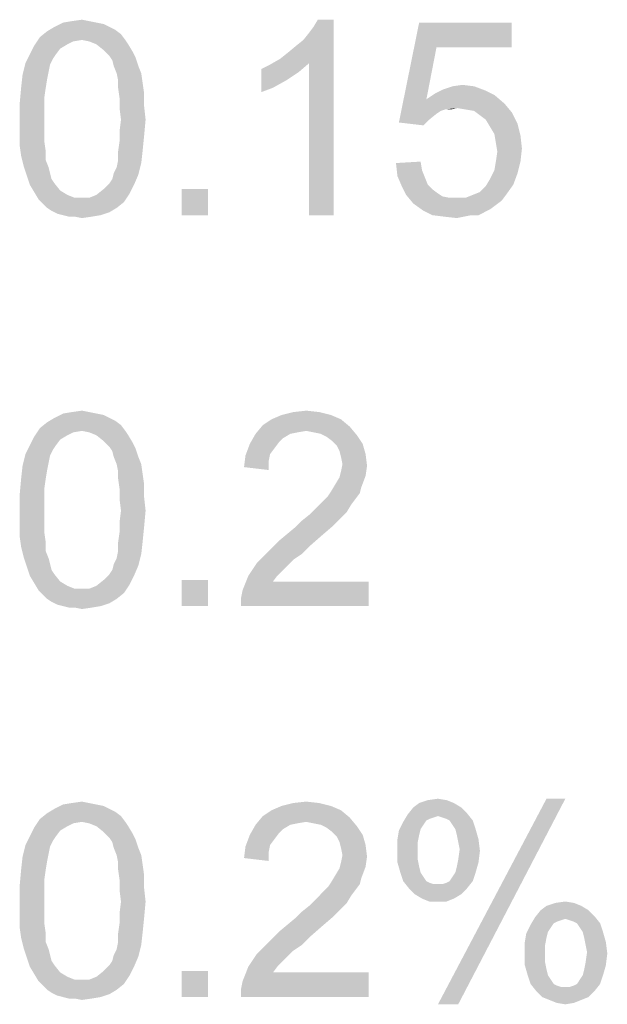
# Model space of a CAD drawing. Extents: x 0 to 1189, y 0 to 841.
# Tile 83 of 125: x 1078 to 1085, y 41 to 53. Entities that reach past the tile are written whole.
import ezdxf

# ---------------------------------------------------------------- set-up
doc = ezdxf.new("R2010")
doc.units = 0
doc.header["$LTSCALE"] = 65.395
doc.header["$MEASUREMENT"] = 0
doc.layers.get('0').update_dxf_attribs({"linetype": 'CONTINUOUS'})

msp = doc.modelspace()

# ---------------------------------------------------------------- linework, layer by layer
at = {"linetype": 'Continuous'}
for points in [[(1079.07468, 52.61593), (1079.15987, 52.59889), (1078.58061, 52.56481)], [(1079.07468, 52.61593), (1078.58061, 52.56481), (1078.68283, 52.61593)], [(1078.58061, 52.56481), (1079.15987, 52.59889), (1079.22802, 52.56481)], [(1078.9895, 52.63296), (1078.68283, 52.61593), (1078.78505, 52.63296)], [(1078.68283, 52.61593), (1078.9895, 52.63296), (1079.07468, 52.61593)], [(1078.78505, 52.63296), (1078.90431, 52.65), (1078.9895, 52.63296)], [(1081.23839, 52.19), (1081.32357, 52.25815), (1081.86876, 52.65)], [(1081.57913, 52.13889), (1081.23839, 52.19), (1081.86876, 52.65)], [(1081.32357, 52.25815), (1081.42579, 52.34333), (1081.86876, 52.65)], [(1081.42579, 52.34333), (1081.51098, 52.41148), (1081.86876, 52.65)], [(1081.51098, 52.41148), (1081.57913, 52.49667), (1081.86876, 52.65)], [(1081.57913, 52.49667), (1081.63024, 52.56481), (1081.86876, 52.65)], [(1081.57913, 50.35), (1081.57913, 52.13889), (1081.86876, 52.65)], [(1081.57913, 50.35), (1081.86876, 52.65), (1081.86876, 50.35)], [(1081.86876, 52.65), (1081.63024, 52.56481), (1081.68135, 52.65)], [(1083.07839, 52.3263), (1082.63542, 51.44037), (1082.87394, 52.61593)], [(1082.87394, 52.61593), (1083.96431, 52.61593), (1083.07839, 52.3263)], [(1083.07839, 52.3263), (1083.96431, 52.61593), (1083.96431, 52.3263)], [(1079.36431, 52.47963), (1078.41024, 52.44556), (1078.49542, 52.5137)], [(1079.22802, 52.56481), (1079.29616, 52.53074), (1078.49542, 52.5137)], [(1079.22802, 52.56481), (1078.49542, 52.5137), (1078.58061, 52.56481)], [(1078.49542, 52.5137), (1079.29616, 52.53074), (1079.36431, 52.47963)], [(1078.90431, 52.41148), (1078.34209, 52.34333), (1078.41024, 52.44556)], [(1078.90431, 52.41148), (1078.80209, 52.39444), (1078.34209, 52.34333)], [(1078.80209, 52.39444), (1078.73394, 52.36037), (1078.34209, 52.34333)], [(1078.90431, 52.41148), (1078.41024, 52.44556), (1079.36431, 52.47963)], [(1078.90431, 52.41148), (1079.36431, 52.47963), (1079.41542, 52.41148)], [(1079.41542, 52.41148), (1078.9895, 52.39444), (1078.90431, 52.41148)], [(1079.07468, 52.36037), (1078.9895, 52.39444), (1079.41542, 52.41148)], [(1079.07468, 52.36037), (1079.41542, 52.41148), (1079.4495, 52.36037)], [(1078.64876, 52.30926), (1078.29098, 52.24111), (1078.34209, 52.34333)], [(1078.29098, 52.24111), (1078.64876, 52.30926), (1078.59765, 52.24111)], [(1078.34209, 52.34333), (1078.73394, 52.36037), (1078.64876, 52.30926)], [(1079.4495, 52.36037), (1079.15987, 52.29222), (1079.07468, 52.36037)], [(1079.15987, 52.29222), (1079.4495, 52.36037), (1079.50061, 52.27519)], [(1079.50061, 52.27519), (1079.22802, 52.22407), (1079.15987, 52.29222)], [(1079.22802, 52.22407), (1079.50061, 52.27519), (1079.53468, 52.20704)], [(1083.07839, 52.3263), (1082.95913, 51.71296), (1082.63542, 51.44037)], [(1078.5295, 52.12185), (1078.20579, 52.00259), (1078.23987, 52.13889)], [(1078.59765, 52.24111), (1078.56357, 52.19), (1078.23987, 52.13889)], [(1078.59765, 52.24111), (1078.23987, 52.13889), (1078.29098, 52.24111)], [(1078.23987, 52.13889), (1078.56357, 52.19), (1078.5295, 52.12185)], [(1079.53468, 52.20704), (1079.26209, 52.17296), (1079.22802, 52.22407)], [(1079.27913, 52.10482), (1079.26209, 52.17296), (1079.53468, 52.20704)], [(1079.27913, 52.10482), (1079.53468, 52.20704), (1079.56876, 52.10482)], [(1081.0169, 52.07074), (1081.11913, 52.12185), (1081.57913, 52.13889)], [(1081.0169, 52.07074), (1081.57913, 52.13889), (1081.45987, 52.03667)], [(1081.57913, 52.13889), (1081.11913, 52.12185), (1081.23839, 52.19)], [(1078.5295, 52.12185), (1078.51246, 52.03667), (1078.20579, 52.00259)], [(1078.20579, 52.00259), (1078.51246, 52.03667), (1078.49542, 51.95148)], [(1079.56876, 52.10482), (1079.3132, 52.01963), (1079.27913, 52.10482)], [(1079.3132, 52.01963), (1079.56876, 52.10482), (1079.60283, 52.01963)], [(1079.60283, 52.01963), (1079.33024, 51.93444), (1079.3132, 52.01963)], [(1079.33024, 51.93444), (1079.60283, 52.01963), (1079.61987, 51.90037)], [(1081.45987, 52.03667), (1081.0169, 51.79815), (1081.0169, 52.07074)], [(1081.45987, 52.03667), (1081.30653, 51.93444), (1081.0169, 51.79815)], [(1078.49542, 51.95148), (1078.18876, 51.84926), (1078.20579, 52.00259)], [(1078.18876, 51.84926), (1078.49542, 51.95148), (1078.47839, 51.84926)], [(1079.61987, 51.90037), (1079.33024, 51.84926), (1079.33024, 51.93444)], [(1081.30653, 51.93444), (1081.1532, 51.84926), (1081.0169, 51.79815)], [(1078.47839, 51.84926), (1078.46135, 51.73), (1078.17172, 51.66185)], [(1078.47839, 51.84926), (1078.17172, 51.66185), (1078.18876, 51.84926)], [(1079.33024, 51.84926), (1079.61987, 51.90037), (1079.6369, 51.78111)], [(1079.6369, 51.78111), (1079.34727, 51.73), (1079.33024, 51.84926)], [(1083.65765, 51.81519), (1083.06135, 51.78111), (1083.16357, 51.83222)], [(1083.06135, 51.78111), (1083.65765, 51.81519), (1083.75987, 51.76407)], [(1083.52135, 51.8663), (1083.16357, 51.83222), (1083.26579, 51.8663)], [(1083.16357, 51.83222), (1083.52135, 51.8663), (1083.65765, 51.81519)], [(1083.26579, 51.8663), (1083.38505, 51.88333), (1083.52135, 51.8663)], [(1078.17172, 51.66185), (1078.46135, 51.73), (1078.46135, 51.61074)], [(1079.34727, 51.73), (1079.6369, 51.78111), (1079.6369, 51.62778)], [(1079.6369, 51.62778), (1079.34727, 51.61074), (1079.34727, 51.73)], [(1082.95913, 51.71296), (1083.18061, 51.5937), (1082.63542, 51.44037)], [(1083.75987, 51.76407), (1082.95913, 51.71296), (1083.06135, 51.78111)], [(1082.95913, 51.71296), (1083.75987, 51.76407), (1083.87913, 51.66185)], [(1082.95913, 51.71296), (1083.87913, 51.66185), (1083.3169, 51.61074)], [(1082.95913, 51.71296), (1083.3169, 51.61074), (1083.18061, 51.5937)], [(1078.46135, 51.61074), (1078.17172, 51.47444), (1078.17172, 51.66185)], [(1078.17172, 51.47444), (1078.46135, 51.61074), (1078.46135, 51.47444)], [(1079.36431, 51.47444), (1079.34727, 51.61074), (1079.6369, 51.62778)], [(1079.36431, 51.47444), (1079.6369, 51.62778), (1079.65394, 51.47444)], [(1083.18061, 51.5937), (1083.1295, 51.57667), (1082.63542, 51.44037)], [(1083.1295, 51.57667), (1083.07839, 51.54259), (1082.63542, 51.44037)], [(1083.18061, 51.5937), (1083.3169, 51.61074), (1083.24876, 51.5937)], [(1083.41913, 51.5937), (1083.3169, 51.61074), (1083.87913, 51.66185)], [(1083.52135, 51.57667), (1083.41913, 51.5937), (1083.87913, 51.66185)], [(1083.52135, 51.57667), (1083.87913, 51.66185), (1083.96431, 51.55963)], [(1083.96431, 51.55963), (1083.5895, 51.52556), (1083.52135, 51.57667)], [(1083.65765, 51.47444), (1083.5895, 51.52556), (1083.96431, 51.55963)], [(1083.65765, 51.47444), (1083.96431, 51.55963), (1084.03246, 51.42333)], [(1078.46135, 51.47444), (1078.46135, 51.33815), (1078.17172, 51.32111)], [(1078.46135, 51.47444), (1078.17172, 51.32111), (1078.17172, 51.47444)], [(1079.65394, 51.47444), (1079.34727, 51.33815), (1079.36431, 51.47444)], [(1079.34727, 51.33815), (1079.65394, 51.47444), (1079.6369, 51.28704)], [(1083.07839, 51.54259), (1082.9932, 51.47444), (1082.63542, 51.44037)], [(1082.63542, 51.44037), (1082.9932, 51.47444), (1082.92505, 51.4063)], [(1084.03246, 51.42333), (1083.70876, 51.38926), (1083.65765, 51.47444)], [(1078.17172, 51.32111), (1078.46135, 51.33815), (1078.46135, 51.21889)], [(1079.6369, 51.28704), (1079.34727, 51.21889), (1079.34727, 51.33815)], [(1083.75987, 51.30407), (1083.70876, 51.38926), (1084.03246, 51.42333)], [(1083.75987, 51.30407), (1084.03246, 51.42333), (1084.06653, 51.28704)], [(1078.46135, 51.21889), (1078.17172, 51.16778), (1078.17172, 51.32111)], [(1078.17172, 51.16778), (1078.46135, 51.21889), (1078.47839, 51.09963)], [(1079.61987, 51.11667), (1079.33024, 51.09963), (1079.34727, 51.21889)], [(1079.34727, 51.21889), (1079.6369, 51.28704), (1079.61987, 51.11667)], [(1084.06653, 51.28704), (1083.7769, 51.20185), (1083.75987, 51.30407)], [(1083.7769, 51.20185), (1084.06653, 51.28704), (1084.08357, 51.1337)], [(1078.47839, 51.09963), (1078.18876, 51.04852), (1078.17172, 51.16778)], [(1078.18876, 51.04852), (1078.47839, 51.09963), (1078.47839, 50.99741)], [(1079.33024, 50.99741), (1079.33024, 51.09963), (1079.61987, 51.11667)], [(1079.33024, 50.99741), (1079.61987, 51.11667), (1079.60283, 50.96333)], [(1084.08357, 51.1337), (1083.79394, 51.09963), (1083.7769, 51.20185)], [(1083.7769, 50.98037), (1083.79394, 51.09963), (1084.08357, 51.1337)], [(1083.7769, 50.98037), (1084.08357, 51.1337), (1084.06653, 50.98037)], [(1078.47839, 50.99741), (1078.22283, 50.91222), (1078.18876, 51.04852)], [(1078.22283, 50.91222), (1078.47839, 50.99741), (1078.51246, 50.91222)], [(1079.60283, 50.96333), (1079.3132, 50.91222), (1079.33024, 50.99741)], [(1082.60135, 50.96333), (1082.89098, 50.98037), (1082.90802, 50.87815)], [(1084.06653, 50.98037), (1083.75987, 50.87815), (1083.7769, 50.98037)], [(1083.75987, 50.87815), (1084.06653, 50.98037), (1084.03246, 50.84407)], [(1078.51246, 50.91222), (1078.2569, 50.81), (1078.22283, 50.91222)], [(1078.51246, 50.91222), (1078.5295, 50.84407), (1078.2569, 50.81)], [(1079.27913, 50.84407), (1079.3132, 50.91222), (1079.60283, 50.96333)], [(1079.27913, 50.84407), (1079.60283, 50.96333), (1079.56876, 50.82704)], [(1082.90802, 50.87815), (1082.61839, 50.81), (1082.60135, 50.96333)], [(1082.61839, 50.81), (1082.90802, 50.87815), (1082.94209, 50.79296)], [(1084.03246, 50.84407), (1083.70876, 50.77593), (1083.75987, 50.87815)], [(1078.2569, 50.81), (1078.5295, 50.84407), (1078.54653, 50.77593)], [(1078.54653, 50.77593), (1078.29098, 50.70778), (1078.2569, 50.81)], [(1078.54653, 50.77593), (1078.58061, 50.72481), (1078.29098, 50.70778)], [(1079.22802, 50.72481), (1079.26209, 50.77593), (1079.56876, 50.82704)], [(1079.22802, 50.72481), (1079.56876, 50.82704), (1079.51765, 50.70778)], [(1079.56876, 50.82704), (1079.26209, 50.77593), (1079.27913, 50.84407)], [(1082.94209, 50.79296), (1082.6695, 50.69074), (1082.61839, 50.81)], [(1082.94209, 50.79296), (1082.97616, 50.70778), (1082.6695, 50.69074)], [(1083.98135, 50.70778), (1083.65765, 50.69074), (1083.70876, 50.77593)], [(1083.70876, 50.77593), (1084.03246, 50.84407), (1083.98135, 50.70778)], [(1078.29098, 50.70778), (1078.58061, 50.72481), (1078.64876, 50.63963)], [(1078.64876, 50.63963), (1078.34209, 50.62259), (1078.29098, 50.70778)], [(1078.34209, 50.62259), (1078.64876, 50.63963), (1078.73394, 50.58852)], [(1079.46653, 50.60556), (1079.07468, 50.58852), (1079.15987, 50.65667)], [(1079.51765, 50.70778), (1079.15987, 50.65667), (1079.22802, 50.72481)], [(1079.15987, 50.65667), (1079.51765, 50.70778), (1079.46653, 50.60556)], [(1080.38653, 50.65667), (1080.07987, 50.35), (1080.07987, 50.65667)], [(1080.07987, 50.35), (1080.38653, 50.65667), (1080.38653, 50.35)], [(1082.6695, 50.69074), (1082.97616, 50.70778), (1083.02727, 50.65667)], [(1083.02727, 50.65667), (1082.72061, 50.58852), (1082.6695, 50.69074)], [(1083.02727, 50.65667), (1083.09542, 50.60556), (1082.72061, 50.58852)], [(1083.50431, 50.58852), (1083.5895, 50.62259), (1083.98135, 50.70778)], [(1083.50431, 50.58852), (1083.98135, 50.70778), (1083.89616, 50.58852)], [(1083.5895, 50.62259), (1083.65765, 50.69074), (1083.98135, 50.70778)], [(1078.73394, 50.58852), (1078.3932, 50.53741), (1078.34209, 50.62259)], [(1078.73394, 50.58852), (1078.81913, 50.55444), (1078.3932, 50.53741)], [(1078.90431, 50.55444), (1078.9895, 50.55444), (1078.3932, 50.53741)], [(1078.81913, 50.55444), (1078.90431, 50.55444), (1078.3932, 50.53741)], [(1079.39839, 50.50333), (1078.3932, 50.53741), (1078.9895, 50.55444)], [(1079.39839, 50.50333), (1078.44431, 50.4863), (1078.3932, 50.53741)], [(1078.9895, 50.55444), (1079.07468, 50.58852), (1079.46653, 50.60556)], [(1078.9895, 50.55444), (1079.46653, 50.60556), (1079.39839, 50.50333)], [(1082.72061, 50.58852), (1083.09542, 50.60556), (1083.14653, 50.57148)], [(1083.14653, 50.57148), (1082.80579, 50.4863), (1082.72061, 50.58852)], [(1083.14653, 50.57148), (1083.23172, 50.55444), (1082.80579, 50.4863)], [(1083.41913, 50.55444), (1083.84505, 50.52037), (1082.80579, 50.4863)], [(1083.3169, 50.55444), (1083.41913, 50.55444), (1082.80579, 50.4863)], [(1083.23172, 50.55444), (1083.3169, 50.55444), (1082.80579, 50.4863)], [(1082.80579, 50.4863), (1083.84505, 50.52037), (1083.7769, 50.46926)], [(1083.89616, 50.58852), (1083.41913, 50.55444), (1083.50431, 50.58852)], [(1083.41913, 50.55444), (1083.89616, 50.58852), (1083.84505, 50.52037)], [(1078.49542, 50.43518), (1078.44431, 50.4863), (1079.39839, 50.50333)], [(1078.49542, 50.43518), (1079.39839, 50.50333), (1079.3132, 50.43518)], [(1079.3132, 50.43518), (1078.54653, 50.40111), (1078.49542, 50.43518)], [(1078.54653, 50.40111), (1079.3132, 50.43518), (1079.22802, 50.38407)], [(1079.22802, 50.38407), (1078.61468, 50.36704), (1078.54653, 50.40111)], [(1083.7769, 50.46926), (1082.92505, 50.40111), (1082.80579, 50.4863)], [(1083.7769, 50.46926), (1083.70876, 50.41815), (1082.92505, 50.40111)], [(1082.92505, 50.40111), (1083.70876, 50.41815), (1083.64061, 50.38407)], [(1083.64061, 50.38407), (1083.02727, 50.35), (1082.92505, 50.40111)], [(1078.68283, 50.35), (1078.61468, 50.36704), (1079.22802, 50.38407)], [(1078.68283, 50.35), (1079.22802, 50.38407), (1079.12579, 50.35)], [(1079.12579, 50.35), (1078.75098, 50.33296), (1078.68283, 50.35)], [(1078.81913, 50.33296), (1078.75098, 50.33296), (1079.12579, 50.35)], [(1078.81913, 50.33296), (1079.12579, 50.35), (1079.02357, 50.33296)], [(1079.02357, 50.33296), (1078.90431, 50.31593), (1078.81913, 50.33296)], [(1083.48727, 50.35), (1083.02727, 50.35), (1083.64061, 50.38407)], [(1083.48727, 50.35), (1083.16357, 50.33296), (1083.02727, 50.35)], [(1083.16357, 50.33296), (1083.48727, 50.35), (1083.40209, 50.33296)], [(1083.40209, 50.33296), (1083.3169, 50.31593), (1083.16357, 50.33296)], [(1083.48727, 50.35), (1083.64061, 50.38407), (1083.57246, 50.35)], [(1079.22802, 47.96481), (1079.29616, 47.93074), (1078.49542, 47.9137)], [(1079.22802, 47.96481), (1078.49542, 47.9137), (1078.58061, 47.96481)], [(1079.07468, 48.01593), (1079.15987, 47.99889), (1078.58061, 47.96481)], [(1079.07468, 48.01593), (1078.58061, 47.96481), (1078.68283, 48.01593)], [(1078.58061, 47.96481), (1079.15987, 47.99889), (1079.22802, 47.96481)], [(1078.9895, 48.03296), (1078.68283, 48.01593), (1078.78505, 48.03296)], [(1078.68283, 48.01593), (1078.9895, 48.03296), (1079.07468, 48.01593)], [(1078.78505, 48.03296), (1078.90431, 48.05), (1078.9895, 48.03296)], [(1081.83468, 47.99889), (1081.13616, 47.94778), (1081.25542, 47.99889)], [(1081.13616, 47.94778), (1081.83468, 47.99889), (1081.95394, 47.94778)], [(1081.69839, 48.03296), (1081.25542, 47.99889), (1081.39172, 48.03296)], [(1081.25542, 47.99889), (1081.69839, 48.03296), (1081.83468, 47.99889)], [(1081.39172, 48.03296), (1081.54505, 48.05), (1081.69839, 48.03296)], [(1079.36431, 47.87963), (1078.41024, 47.84556), (1078.49542, 47.9137)], [(1078.90431, 47.81148), (1078.41024, 47.84556), (1079.36431, 47.87963)], [(1078.49542, 47.9137), (1079.29616, 47.93074), (1079.36431, 47.87963)], [(1078.90431, 47.81148), (1079.36431, 47.87963), (1079.41542, 47.81148)], [(1082.05616, 47.86259), (1080.94876, 47.77741), (1081.03394, 47.87963)], [(1082.05616, 47.86259), (1081.54505, 47.81148), (1080.94876, 47.77741)], [(1081.95394, 47.94778), (1081.03394, 47.87963), (1081.13616, 47.94778)], [(1081.03394, 47.87963), (1081.95394, 47.94778), (1082.05616, 47.86259)], [(1081.63024, 47.79444), (1081.54505, 47.81148), (1082.05616, 47.86259)], [(1081.71542, 47.77741), (1081.63024, 47.79444), (1082.05616, 47.86259)], [(1081.71542, 47.77741), (1082.05616, 47.86259), (1082.14135, 47.76037)], [(1078.64876, 47.70926), (1078.29098, 47.64111), (1078.34209, 47.74333)], [(1078.90431, 47.81148), (1078.34209, 47.74333), (1078.41024, 47.84556)], [(1078.90431, 47.81148), (1078.80209, 47.79444), (1078.34209, 47.74333)], [(1078.80209, 47.79444), (1078.73394, 47.76037), (1078.34209, 47.74333)], [(1078.34209, 47.74333), (1078.73394, 47.76037), (1078.64876, 47.70926)], [(1079.41542, 47.81148), (1078.9895, 47.79444), (1078.90431, 47.81148)], [(1079.07468, 47.76037), (1078.9895, 47.79444), (1079.41542, 47.81148)], [(1079.07468, 47.76037), (1079.41542, 47.81148), (1079.4495, 47.76037)], [(1079.4495, 47.76037), (1079.15987, 47.69222), (1079.07468, 47.76037)], [(1079.15987, 47.69222), (1079.4495, 47.76037), (1079.50061, 47.67519)], [(1081.35765, 47.77741), (1081.27246, 47.7263), (1080.88061, 47.65815)], [(1081.35765, 47.77741), (1080.88061, 47.65815), (1080.94876, 47.77741)], [(1081.54505, 47.81148), (1081.44283, 47.79444), (1080.94876, 47.77741)], [(1080.94876, 47.77741), (1081.44283, 47.79444), (1081.35765, 47.77741)], [(1082.14135, 47.76037), (1081.78357, 47.74333), (1081.71542, 47.77741)], [(1081.85172, 47.69222), (1081.78357, 47.74333), (1082.14135, 47.76037)], [(1081.85172, 47.69222), (1082.14135, 47.76037), (1082.2095, 47.65815)], [(1078.59765, 47.64111), (1078.56357, 47.59), (1078.23987, 47.53889)], [(1078.59765, 47.64111), (1078.23987, 47.53889), (1078.29098, 47.64111)], [(1078.29098, 47.64111), (1078.64876, 47.70926), (1078.59765, 47.64111)], [(1079.50061, 47.67519), (1079.22802, 47.62407), (1079.15987, 47.69222)], [(1079.22802, 47.62407), (1079.50061, 47.67519), (1079.53468, 47.60704)], [(1079.53468, 47.60704), (1079.26209, 47.57296), (1079.22802, 47.62407)], [(1081.17024, 47.60704), (1080.8295, 47.52185), (1080.88061, 47.65815)], [(1081.27246, 47.7263), (1081.22135, 47.67519), (1080.88061, 47.65815)], [(1080.88061, 47.65815), (1081.22135, 47.67519), (1081.17024, 47.60704)], [(1082.2095, 47.65815), (1081.90283, 47.64111), (1081.85172, 47.69222)], [(1081.9369, 47.57296), (1081.90283, 47.64111), (1082.2095, 47.65815)], [(1081.9369, 47.57296), (1082.2095, 47.65815), (1082.24357, 47.53889)], [(1078.5295, 47.52185), (1078.20579, 47.40259), (1078.23987, 47.53889)], [(1078.5295, 47.52185), (1078.51246, 47.43667), (1078.20579, 47.40259)], [(1078.23987, 47.53889), (1078.56357, 47.59), (1078.5295, 47.52185)], [(1079.27913, 47.50482), (1079.26209, 47.57296), (1079.53468, 47.60704)], [(1079.27913, 47.50482), (1079.53468, 47.60704), (1079.56876, 47.50482)], [(1079.56876, 47.50482), (1079.3132, 47.41963), (1079.27913, 47.50482)], [(1079.3132, 47.41963), (1079.56876, 47.50482), (1079.60283, 47.41963)], [(1081.10209, 47.4537), (1080.81246, 47.38556), (1080.8295, 47.52185)], [(1081.17024, 47.60704), (1081.11913, 47.53889), (1080.8295, 47.52185)], [(1080.8295, 47.52185), (1081.11913, 47.53889), (1081.10209, 47.4537)], [(1082.24357, 47.53889), (1081.95394, 47.50481), (1081.9369, 47.57296)], [(1081.97098, 47.41963), (1081.95394, 47.50481), (1082.24357, 47.53889)], [(1081.97098, 47.41963), (1082.24357, 47.53889), (1082.26061, 47.40259)], [(1078.49542, 47.35148), (1078.18876, 47.24926), (1078.20579, 47.40259)], [(1078.20579, 47.40259), (1078.51246, 47.43667), (1078.49542, 47.35148)], [(1079.60283, 47.41963), (1079.33024, 47.33444), (1079.3132, 47.41963)], [(1079.33024, 47.33444), (1079.60283, 47.41963), (1079.61987, 47.30037)], [(1080.81246, 47.38556), (1081.10209, 47.4537), (1081.10209, 47.35148)], [(1082.26061, 47.40259), (1081.95394, 47.33444), (1081.97098, 47.41963)], [(1081.95394, 47.33444), (1082.26061, 47.40259), (1082.24357, 47.28333)], [(1078.18876, 47.24926), (1078.49542, 47.35148), (1078.47839, 47.24926)], [(1079.61987, 47.30037), (1079.33024, 47.24926), (1079.33024, 47.33444)], [(1079.33024, 47.24926), (1079.61987, 47.30037), (1079.6369, 47.18111)], [(1081.88579, 47.18111), (1081.9369, 47.2663), (1082.24357, 47.28333)], [(1081.88579, 47.18111), (1082.24357, 47.28333), (1082.19246, 47.14704)], [(1082.24357, 47.28333), (1081.9369, 47.2663), (1081.95394, 47.33444)], [(1078.47839, 47.24926), (1078.46135, 47.13), (1078.17172, 47.06185)], [(1078.47839, 47.24926), (1078.17172, 47.06185), (1078.18876, 47.24926)], [(1079.6369, 47.18111), (1079.34727, 47.13), (1079.33024, 47.24926)], [(1079.34727, 47.13), (1079.6369, 47.18111), (1079.6369, 47.02778)], [(1082.19246, 47.14704), (1081.83468, 47.09593), (1081.88579, 47.18111)], [(1078.17172, 47.06185), (1078.46135, 47.13), (1078.46135, 47.01074)], [(1078.46135, 47.01074), (1078.17172, 46.87444), (1078.17172, 47.06185)], [(1079.6369, 47.02778), (1079.34727, 47.01074), (1079.34727, 47.13)], [(1082.12431, 47.01074), (1081.7495, 46.9937), (1081.80061, 47.04481)], [(1082.17542, 47.07889), (1081.80061, 47.04481), (1081.83468, 47.09593)], [(1081.80061, 47.04481), (1082.17542, 47.07889), (1082.12431, 47.01074)], [(1081.83468, 47.09593), (1082.19246, 47.14704), (1082.17542, 47.07889)], [(1078.17172, 46.87444), (1078.46135, 47.01074), (1078.46135, 46.87444)], [(1079.36431, 46.87444), (1079.34727, 47.01074), (1079.6369, 47.02778)], [(1079.36431, 46.87444), (1079.6369, 47.02778), (1079.65394, 46.87444)], [(1082.0732, 46.94259), (1081.64727, 46.89148), (1081.69839, 46.94259)], [(1081.64727, 46.89148), (1082.0732, 46.94259), (1082.02209, 46.85741)], [(1081.69839, 46.94259), (1081.7495, 46.9937), (1082.12431, 47.01074)], [(1081.69839, 46.94259), (1082.12431, 47.01074), (1082.0732, 46.94259)], [(1078.46135, 46.87444), (1078.46135, 46.73815), (1078.17172, 46.72111)], [(1078.46135, 46.87444), (1078.17172, 46.72111), (1078.17172, 46.87444)], [(1079.65394, 46.87444), (1079.34727, 46.73815), (1079.36431, 46.87444)], [(1079.34727, 46.73815), (1079.65394, 46.87444), (1079.6369, 46.68704)], [(1081.95394, 46.78926), (1081.49394, 46.75519), (1081.57913, 46.82333)], [(1082.02209, 46.85741), (1081.57913, 46.82333), (1081.64727, 46.89148)], [(1081.57913, 46.82333), (1082.02209, 46.85741), (1081.95394, 46.78926)], [(1078.17172, 46.72111), (1078.46135, 46.73815), (1078.46135, 46.61889)], [(1078.46135, 46.61889), (1078.17172, 46.56778), (1078.17172, 46.72111)], [(1079.6369, 46.68704), (1079.34727, 46.61889), (1079.34727, 46.73815)], [(1081.42579, 46.68704), (1081.49394, 46.75519), (1081.95394, 46.78926)], [(1081.42579, 46.68704), (1081.95394, 46.78926), (1081.85172, 46.68704)], [(1078.17172, 46.56778), (1078.46135, 46.61889), (1078.47839, 46.49963)], [(1079.61987, 46.51667), (1079.33024, 46.49963), (1079.34727, 46.61889)], [(1079.34727, 46.61889), (1079.6369, 46.68704), (1079.61987, 46.51667)], [(1081.73246, 46.58481), (1081.22135, 46.51667), (1081.32357, 46.60185)], [(1081.22135, 46.51667), (1081.73246, 46.58481), (1081.59616, 46.46556)], [(1081.85172, 46.68704), (1081.32357, 46.60185), (1081.42579, 46.68704)], [(1081.32357, 46.60185), (1081.85172, 46.68704), (1081.73246, 46.58481)], [(1078.47839, 46.49963), (1078.18876, 46.44852), (1078.17172, 46.56778)], [(1078.18876, 46.44852), (1078.47839, 46.49963), (1078.47839, 46.39741)], [(1079.33024, 46.39741), (1079.33024, 46.49963), (1079.61987, 46.51667)], [(1079.33024, 46.39741), (1079.61987, 46.51667), (1079.60283, 46.36333)], [(1081.59616, 46.46556), (1081.11913, 46.41444), (1081.22135, 46.51667)], [(1081.11913, 46.41444), (1081.59616, 46.46556), (1081.49394, 46.36333)], [(1078.47839, 46.39741), (1078.22283, 46.31222), (1078.18876, 46.44852)], [(1078.22283, 46.31222), (1078.47839, 46.39741), (1078.51246, 46.31222)], [(1079.27913, 46.24407), (1079.3132, 46.31222), (1079.60283, 46.36333)], [(1079.27913, 46.24407), (1079.60283, 46.36333), (1079.56876, 46.22704)], [(1079.60283, 46.36333), (1079.3132, 46.31222), (1079.33024, 46.39741)], [(1081.49394, 46.36333), (1081.03394, 46.32926), (1081.11913, 46.41444)], [(1081.03394, 46.32926), (1081.49394, 46.36333), (1081.39172, 46.29519)], [(1078.51246, 46.31222), (1078.2569, 46.21), (1078.22283, 46.31222)], [(1078.51246, 46.31222), (1078.5295, 46.24407), (1078.2569, 46.21)], [(1078.2569, 46.21), (1078.5295, 46.24407), (1078.54653, 46.17593)], [(1079.22802, 46.12481), (1079.26209, 46.17593), (1079.56876, 46.22704)], [(1079.22802, 46.12481), (1079.56876, 46.22704), (1079.51765, 46.10778)], [(1079.56876, 46.22704), (1079.26209, 46.17593), (1079.27913, 46.24407)], [(1081.32357, 46.22704), (1080.86357, 46.10778), (1080.96579, 46.26111)], [(1081.32357, 46.22704), (1081.27246, 46.17593), (1080.86357, 46.10778)], [(1081.39172, 46.29519), (1080.96579, 46.26111), (1081.03394, 46.32926)], [(1080.96579, 46.26111), (1081.39172, 46.29519), (1081.32357, 46.22704)], [(1078.54653, 46.17593), (1078.29098, 46.10778), (1078.2569, 46.21)], [(1078.54653, 46.17593), (1078.58061, 46.12481), (1078.29098, 46.10778)], [(1078.29098, 46.10778), (1078.58061, 46.12481), (1078.64876, 46.03963)], [(1079.51765, 46.10778), (1079.15987, 46.05667), (1079.22802, 46.12481)], [(1080.86357, 46.10778), (1081.27246, 46.17593), (1081.20431, 46.10778)], [(1078.64876, 46.03963), (1078.34209, 46.02259), (1078.29098, 46.10778)], [(1078.34209, 46.02259), (1078.64876, 46.03963), (1078.73394, 45.98852)], [(1078.73394, 45.98852), (1078.3932, 45.93741), (1078.34209, 46.02259)], [(1078.9895, 45.95444), (1079.07468, 45.98852), (1079.46653, 46.00556)], [(1078.9895, 45.95444), (1079.46653, 46.00556), (1079.39839, 45.90333)], [(1079.46653, 46.00556), (1079.07468, 45.98852), (1079.15987, 46.05667)], [(1079.15987, 46.05667), (1079.51765, 46.10778), (1079.46653, 46.00556)], [(1080.38653, 46.05667), (1080.07987, 45.75), (1080.07987, 46.05667)], [(1080.07987, 45.75), (1080.38653, 46.05667), (1080.38653, 45.75)], [(1080.77839, 45.85222), (1080.79542, 45.93741), (1082.27765, 46.03963)], [(1080.77839, 45.75), (1080.77839, 45.85222), (1082.27765, 46.03963)], [(1080.77839, 45.75), (1082.27765, 46.03963), (1082.27765, 45.75)], [(1081.20431, 46.10778), (1081.1532, 46.03963), (1080.79542, 45.93741)], [(1081.20431, 46.10778), (1080.79542, 45.93741), (1080.86357, 46.10778)], [(1081.1532, 46.03963), (1082.27765, 46.03963), (1080.79542, 45.93741)], [(1078.73394, 45.98852), (1078.81913, 45.95444), (1078.3932, 45.93741)], [(1078.90431, 45.95444), (1078.9895, 45.95444), (1078.3932, 45.93741)], [(1078.81913, 45.95444), (1078.90431, 45.95444), (1078.3932, 45.93741)], [(1079.39839, 45.90333), (1078.3932, 45.93741), (1078.9895, 45.95444)], [(1079.39839, 45.90333), (1078.44431, 45.8863), (1078.3932, 45.93741)], [(1078.49542, 45.83518), (1078.44431, 45.8863), (1079.39839, 45.90333)], [(1078.49542, 45.83518), (1079.39839, 45.90333), (1079.3132, 45.83518)], [(1079.3132, 45.83518), (1078.54653, 45.80111), (1078.49542, 45.83518)], [(1078.54653, 45.80111), (1079.3132, 45.83518), (1079.22802, 45.78407)], [(1079.22802, 45.78407), (1078.61468, 45.76704), (1078.54653, 45.80111)], [(1078.68283, 45.75), (1078.61468, 45.76704), (1079.22802, 45.78407)], [(1078.68283, 45.75), (1079.22802, 45.78407), (1079.12579, 45.75)], [(1079.12579, 45.75), (1078.75098, 45.73296), (1078.68283, 45.75)], [(1078.81913, 45.73296), (1078.75098, 45.73296), (1079.12579, 45.75)], [(1078.81913, 45.73296), (1079.12579, 45.75), (1079.02357, 45.73296)], [(1079.02357, 45.73296), (1078.90431, 45.71593), (1078.81913, 45.73296)], [(1078.78505, 43.43296), (1078.90431, 43.45), (1078.9895, 43.43296)], [(1081.39172, 43.43296), (1081.54505, 43.45), (1081.69839, 43.43296)], [(1083.19765, 43.46704), (1082.87394, 43.43296), (1082.97616, 43.46704)], [(1082.87394, 43.43296), (1083.19765, 43.46704), (1083.28283, 43.43296)], [(1082.97616, 43.46704), (1083.09542, 43.48407), (1083.19765, 43.46704)], [(1084.59468, 43.48407), (1083.09542, 41.06482), (1084.3732, 43.48407)], [(1083.09542, 41.06482), (1084.59468, 43.48407), (1083.33394, 41.06482)], [(1079.22802, 43.36481), (1079.29616, 43.33074), (1078.49542, 43.3137)], [(1079.22802, 43.36481), (1078.49542, 43.3137), (1078.58061, 43.36481)], [(1078.49542, 43.3137), (1079.29616, 43.33074), (1079.36431, 43.27963)], [(1079.07468, 43.41593), (1079.15987, 43.39889), (1078.58061, 43.36481)], [(1079.07468, 43.41593), (1078.58061, 43.36481), (1078.68283, 43.41593)], [(1078.58061, 43.36481), (1079.15987, 43.39889), (1079.22802, 43.36481)], [(1078.9895, 43.43296), (1078.68283, 43.41593), (1078.78505, 43.43296)], [(1078.68283, 43.41593), (1078.9895, 43.43296), (1079.07468, 43.41593)], [(1081.95394, 43.34778), (1081.03394, 43.27963), (1081.13616, 43.34778)], [(1081.03394, 43.27963), (1081.95394, 43.34778), (1082.05616, 43.26259)], [(1081.83468, 43.39889), (1081.13616, 43.34778), (1081.25542, 43.39889)], [(1081.13616, 43.34778), (1081.83468, 43.39889), (1081.95394, 43.34778)], [(1081.69839, 43.43296), (1081.25542, 43.39889), (1081.39172, 43.43296)], [(1081.25542, 43.39889), (1081.69839, 43.43296), (1081.83468, 43.39889)], [(1083.36802, 43.38185), (1083.43616, 43.3137), (1082.73765, 43.29667)], [(1083.36802, 43.38185), (1082.73765, 43.29667), (1082.80579, 43.38185)], [(1083.28283, 43.43296), (1082.80579, 43.38185), (1082.87394, 43.43296)], [(1082.80579, 43.38185), (1083.28283, 43.43296), (1083.36802, 43.38185)], [(1078.90431, 43.21148), (1078.34209, 43.14333), (1078.41024, 43.24556)], [(1079.36431, 43.27963), (1078.41024, 43.24556), (1078.49542, 43.3137)], [(1078.90431, 43.21148), (1078.41024, 43.24556), (1079.36431, 43.27963)], [(1078.90431, 43.21148), (1079.36431, 43.27963), (1079.41542, 43.21148)], [(1082.05616, 43.26259), (1080.94876, 43.17741), (1081.03394, 43.27963)], [(1082.05616, 43.26259), (1081.54505, 43.21148), (1080.94876, 43.17741)], [(1081.63024, 43.19444), (1081.54505, 43.21148), (1082.05616, 43.26259)], [(1081.71542, 43.17741), (1081.63024, 43.19444), (1082.05616, 43.26259)], [(1081.71542, 43.17741), (1082.05616, 43.26259), (1082.14135, 43.16037)], [(1083.09542, 43.27963), (1082.68653, 43.21148), (1082.73765, 43.29667)], [(1083.09542, 43.27963), (1083.04431, 43.26259), (1082.68653, 43.21148)], [(1083.04431, 43.26259), (1082.9932, 43.24556), (1082.68653, 43.21148)], [(1082.9932, 43.24556), (1082.95913, 43.22852), (1082.68653, 43.21148)], [(1082.68653, 43.21148), (1082.95913, 43.22852), (1082.92505, 43.17741)], [(1083.09542, 43.27963), (1082.73765, 43.29667), (1083.43616, 43.3137)], [(1083.14653, 43.26259), (1083.09542, 43.27963), (1083.43616, 43.3137)], [(1083.19765, 43.24556), (1083.14653, 43.26259), (1083.43616, 43.3137)], [(1083.23172, 43.22852), (1083.19765, 43.24556), (1083.43616, 43.3137)], [(1083.23172, 43.22852), (1083.43616, 43.3137), (1083.50431, 43.22852)], [(1083.50431, 43.22852), (1083.26579, 43.17741), (1083.23172, 43.22852)], [(1083.29987, 43.1263), (1083.26579, 43.17741), (1083.50431, 43.22852)], [(1083.29987, 43.1263), (1083.50431, 43.22852), (1083.53839, 43.1263)], [(1078.64876, 43.10926), (1078.29098, 43.04111), (1078.34209, 43.14333)], [(1078.29098, 43.04111), (1078.64876, 43.10926), (1078.59765, 43.04111)], [(1078.90431, 43.21148), (1078.80209, 43.19444), (1078.34209, 43.14333)], [(1078.80209, 43.19444), (1078.73394, 43.16037), (1078.34209, 43.14333)], [(1078.34209, 43.14333), (1078.73394, 43.16037), (1078.64876, 43.10926)], [(1079.41542, 43.21148), (1078.9895, 43.19444), (1078.90431, 43.21148)], [(1079.07468, 43.16037), (1078.9895, 43.19444), (1079.41542, 43.21148)], [(1079.07468, 43.16037), (1079.41542, 43.21148), (1079.4495, 43.16037)], [(1079.4495, 43.16037), (1079.15987, 43.09222), (1079.07468, 43.16037)], [(1079.15987, 43.09222), (1079.4495, 43.16037), (1079.50061, 43.07519)], [(1081.35765, 43.17741), (1081.27246, 43.1263), (1080.88061, 43.05815)], [(1081.35765, 43.17741), (1080.88061, 43.05815), (1080.94876, 43.17741)], [(1081.27246, 43.1263), (1081.22135, 43.07519), (1080.88061, 43.05815)], [(1081.54505, 43.21148), (1081.44283, 43.19444), (1080.94876, 43.17741)], [(1080.94876, 43.17741), (1081.44283, 43.19444), (1081.35765, 43.17741)], [(1082.14135, 43.16037), (1081.78357, 43.14333), (1081.71542, 43.17741)], [(1081.85172, 43.09222), (1081.78357, 43.14333), (1082.14135, 43.16037)], [(1081.85172, 43.09222), (1082.14135, 43.16037), (1082.2095, 43.05815)], [(1082.87394, 43.05815), (1082.61839, 43.00704), (1082.63542, 43.10926)], [(1082.92505, 43.17741), (1082.63542, 43.10926), (1082.68653, 43.21148)], [(1082.92505, 43.17741), (1082.89098, 43.1263), (1082.63542, 43.10926)], [(1082.63542, 43.10926), (1082.89098, 43.1263), (1082.87394, 43.05815)], [(1083.53839, 43.1263), (1083.3169, 43.05815), (1083.29987, 43.1263)], [(1083.3169, 43.05815), (1083.53839, 43.1263), (1083.57246, 43.00704)], [(1078.59765, 43.04111), (1078.56357, 42.99), (1078.23987, 42.93889)], [(1078.59765, 43.04111), (1078.23987, 42.93889), (1078.29098, 43.04111)], [(1078.23987, 42.93889), (1078.56357, 42.99), (1078.5295, 42.92185)], [(1079.50061, 43.07519), (1079.22802, 43.02407), (1079.15987, 43.09222)], [(1079.22802, 43.02407), (1079.50061, 43.07519), (1079.53468, 43.00704)], [(1079.53468, 43.00704), (1079.26209, 42.97296), (1079.22802, 43.02407)], [(1079.27913, 42.90482), (1079.26209, 42.97296), (1079.53468, 43.00704)], [(1079.27913, 42.90482), (1079.53468, 43.00704), (1079.56876, 42.90482)], [(1081.17024, 43.00704), (1080.8295, 42.92185), (1080.88061, 43.05815)], [(1081.17024, 43.00704), (1081.11913, 42.93889), (1080.8295, 42.92185)], [(1080.88061, 43.05815), (1081.22135, 43.07519), (1081.17024, 43.00704)], [(1082.2095, 43.05815), (1081.90283, 43.04111), (1081.85172, 43.09222)], [(1081.9369, 42.97296), (1081.90283, 43.04111), (1082.2095, 43.05815)], [(1081.9369, 42.97296), (1082.2095, 43.05815), (1082.24357, 42.93889)], [(1082.61839, 43.00704), (1082.87394, 43.05815), (1082.8569, 42.97296)], [(1082.8569, 42.97296), (1082.61839, 42.88778), (1082.61839, 43.00704)], [(1083.57246, 43.00704), (1083.33394, 42.97296), (1083.3169, 43.05815)], [(1083.35098, 42.88778), (1083.33394, 42.97296), (1083.57246, 43.00704)], [(1083.35098, 42.88778), (1083.57246, 43.00704), (1083.5895, 42.87074)], [(1078.5295, 42.92185), (1078.20579, 42.80259), (1078.23987, 42.93889)], [(1078.5295, 42.92185), (1078.51246, 42.83667), (1078.20579, 42.80259)], [(1079.56876, 42.90482), (1079.3132, 42.81963), (1079.27913, 42.90482)], [(1079.3132, 42.81963), (1079.56876, 42.90482), (1079.60283, 42.81963)], [(1081.10209, 42.8537), (1080.81246, 42.78556), (1080.8295, 42.92185)], [(1080.8295, 42.92185), (1081.11913, 42.93889), (1081.10209, 42.8537)], [(1082.24357, 42.93889), (1081.95394, 42.90481), (1081.9369, 42.97296)], [(1081.97098, 42.81963), (1081.95394, 42.90481), (1082.24357, 42.93889)], [(1081.97098, 42.81963), (1082.24357, 42.93889), (1082.26061, 42.80259)], [(1082.61839, 42.88778), (1082.8569, 42.97296), (1082.8569, 42.8537)], [(1082.8569, 42.8537), (1082.61839, 42.73445), (1082.61839, 42.88778)], [(1083.5895, 42.87074), (1083.33394, 42.76852), (1083.35098, 42.88778)], [(1083.33394, 42.76852), (1083.5895, 42.87074), (1083.57246, 42.73445)], [(1078.49542, 42.75148), (1078.18876, 42.64926), (1078.20579, 42.80259)], [(1078.18876, 42.64926), (1078.49542, 42.75148), (1078.47839, 42.64926)], [(1078.20579, 42.80259), (1078.51246, 42.83667), (1078.49542, 42.75148)], [(1079.60283, 42.81963), (1079.33024, 42.73444), (1079.3132, 42.81963)], [(1079.33024, 42.73444), (1079.60283, 42.81963), (1079.61987, 42.70037)], [(1080.81246, 42.78556), (1081.10209, 42.8537), (1081.10209, 42.75148)], [(1082.26061, 42.80259), (1081.95394, 42.73444), (1081.97098, 42.81963)], [(1081.95394, 42.73444), (1082.26061, 42.80259), (1082.24357, 42.68333)], [(1082.8569, 42.8537), (1082.8569, 42.76852), (1082.61839, 42.73445)], [(1082.61839, 42.73445), (1082.8569, 42.76852), (1082.87394, 42.68333)], [(1083.57246, 42.73445), (1083.3169, 42.68333), (1083.33394, 42.76852)], [(1078.47839, 42.64926), (1078.46135, 42.53), (1078.17172, 42.46185)], [(1078.47839, 42.64926), (1078.17172, 42.46185), (1078.18876, 42.64926)], [(1079.61987, 42.70037), (1079.33024, 42.64926), (1079.33024, 42.73444)], [(1079.33024, 42.64926), (1079.61987, 42.70037), (1079.6369, 42.58111)], [(1079.6369, 42.58111), (1079.34727, 42.53), (1079.33024, 42.64926)], [(1081.88579, 42.58111), (1081.9369, 42.6663), (1082.24357, 42.68333)], [(1081.88579, 42.58111), (1082.24357, 42.68333), (1082.19246, 42.54704)], [(1082.24357, 42.68333), (1081.9369, 42.6663), (1081.95394, 42.73444)], [(1082.87394, 42.68333), (1082.65246, 42.61519), (1082.61839, 42.73445)], [(1082.65246, 42.61519), (1082.87394, 42.68333), (1082.89098, 42.61519)], [(1083.29987, 42.61519), (1083.3169, 42.68333), (1083.57246, 42.73445)], [(1083.29987, 42.61519), (1083.57246, 42.73445), (1083.53839, 42.61519)], [(1078.17172, 42.46185), (1078.46135, 42.53), (1078.46135, 42.41074)], [(1079.34727, 42.53), (1079.6369, 42.58111), (1079.6369, 42.42778)], [(1079.6369, 42.42778), (1079.34727, 42.41074), (1079.34727, 42.53)], [(1082.19246, 42.54704), (1081.83468, 42.49593), (1081.88579, 42.58111)], [(1081.83468, 42.49593), (1082.19246, 42.54704), (1082.17542, 42.47889)], [(1082.89098, 42.61519), (1082.68653, 42.51296), (1082.65246, 42.61519)], [(1082.89098, 42.61519), (1082.92505, 42.56407), (1082.68653, 42.51296)], [(1082.68653, 42.51296), (1082.92505, 42.56407), (1082.95913, 42.51296)], [(1083.23172, 42.51296), (1083.26579, 42.56407), (1083.53839, 42.61519)], [(1083.23172, 42.51296), (1083.53839, 42.61519), (1083.50431, 42.51296)], [(1083.53839, 42.61519), (1083.26579, 42.56407), (1083.29987, 42.61519)], [(1078.46135, 42.41074), (1078.17172, 42.27444), (1078.17172, 42.46185)], [(1078.17172, 42.27444), (1078.46135, 42.41074), (1078.46135, 42.27444)], [(1079.36431, 42.27444), (1079.34727, 42.41074), (1079.6369, 42.42778)], [(1079.36431, 42.27444), (1079.6369, 42.42778), (1079.65394, 42.27444)], [(1081.69839, 42.34259), (1081.7495, 42.3937), (1082.12431, 42.41074)], [(1081.69839, 42.34259), (1082.12431, 42.41074), (1082.0732, 42.34259)], [(1082.12431, 42.41074), (1081.7495, 42.3937), (1081.80061, 42.44481)], [(1082.17542, 42.47889), (1081.80061, 42.44481), (1081.83468, 42.49593)], [(1081.80061, 42.44481), (1082.17542, 42.47889), (1082.12431, 42.41074)], [(1082.95913, 42.51296), (1082.75468, 42.42778), (1082.68653, 42.51296)], [(1082.95913, 42.51296), (1082.9932, 42.49593), (1082.75468, 42.42778)], [(1082.75468, 42.42778), (1083.14653, 42.47889), (1083.50431, 42.51296)], [(1082.75468, 42.42778), (1083.50431, 42.51296), (1083.43616, 42.42778)], [(1082.9932, 42.49593), (1083.04431, 42.47889), (1082.75468, 42.42778)], [(1083.09542, 42.47889), (1083.14653, 42.47889), (1082.75468, 42.42778)], [(1083.04431, 42.47889), (1083.09542, 42.47889), (1082.75468, 42.42778)], [(1083.43616, 42.42778), (1082.82283, 42.35963), (1082.75468, 42.42778)], [(1082.82283, 42.35963), (1083.43616, 42.42778), (1083.36802, 42.35963)], [(1083.14653, 42.47889), (1083.19765, 42.49593), (1083.50431, 42.51296)], [(1083.50431, 42.51296), (1083.19765, 42.49593), (1083.23172, 42.51296)], [(1082.02209, 42.25741), (1081.57913, 42.22333), (1081.64727, 42.29148)], [(1082.0732, 42.34259), (1081.64727, 42.29148), (1081.69839, 42.34259)], [(1081.64727, 42.29148), (1082.0732, 42.34259), (1082.02209, 42.25741)], [(1083.36802, 42.35963), (1082.90802, 42.30852), (1082.82283, 42.35963)], [(1082.90802, 42.30852), (1083.36802, 42.35963), (1083.28283, 42.30852)], [(1083.28283, 42.30852), (1082.9932, 42.27445), (1082.90802, 42.30852)], [(1083.09542, 42.27445), (1082.9932, 42.27445), (1083.28283, 42.30852)], [(1083.09542, 42.27445), (1083.28283, 42.30852), (1083.19765, 42.27445)], [(1078.46135, 42.27444), (1078.46135, 42.13815), (1078.17172, 42.12111)], [(1078.46135, 42.27444), (1078.17172, 42.12111), (1078.17172, 42.27444)], [(1079.65394, 42.27444), (1079.34727, 42.13815), (1079.36431, 42.27444)], [(1079.34727, 42.13815), (1079.65394, 42.27444), (1079.6369, 42.08704)], [(1081.42579, 42.08704), (1081.49394, 42.15519), (1081.95394, 42.18926)], [(1081.42579, 42.08704), (1081.95394, 42.18926), (1081.85172, 42.08704)], [(1081.95394, 42.18926), (1081.49394, 42.15519), (1081.57913, 42.22333)], [(1081.57913, 42.22333), (1082.02209, 42.25741), (1081.95394, 42.18926)], [(1084.86727, 42.17222), (1084.93542, 42.10407), (1084.2369, 42.08704)], [(1084.86727, 42.17222), (1084.2369, 42.08704), (1084.30505, 42.17222)], [(1084.78209, 42.22333), (1084.30505, 42.17222), (1084.3732, 42.22333)], [(1084.30505, 42.17222), (1084.78209, 42.22333), (1084.86727, 42.17222)], [(1084.6969, 42.25741), (1084.3732, 42.22333), (1084.47542, 42.25741)], [(1084.3732, 42.22333), (1084.6969, 42.25741), (1084.78209, 42.22333)], [(1084.47542, 42.25741), (1084.59468, 42.27445), (1084.6969, 42.25741)], [(1078.17172, 42.12111), (1078.46135, 42.13815), (1078.46135, 42.01889)], [(1078.46135, 42.01889), (1078.17172, 41.96778), (1078.17172, 42.12111)], [(1079.6369, 42.08704), (1079.34727, 42.01889), (1079.34727, 42.13815)], [(1079.34727, 42.01889), (1079.6369, 42.08704), (1079.61987, 41.91667)], [(1081.85172, 42.08704), (1081.32357, 42.00185), (1081.42579, 42.08704)], [(1081.32357, 42.00185), (1081.85172, 42.08704), (1081.73246, 41.98481)], [(1084.59468, 42.07), (1084.18579, 42.00185), (1084.2369, 42.08704)], [(1084.59468, 42.07), (1084.54357, 42.05296), (1084.18579, 42.00185)], [(1084.59468, 42.07), (1084.2369, 42.08704), (1084.93542, 42.10407)], [(1084.64579, 42.05296), (1084.59468, 42.07), (1084.93542, 42.10407)], [(1084.6969, 42.03593), (1084.64579, 42.05296), (1084.93542, 42.10407)], [(1084.73098, 42.01889), (1084.6969, 42.03593), (1084.93542, 42.10407)], [(1084.73098, 42.01889), (1084.93542, 42.10407), (1085.00357, 42.01889)], [(1078.17172, 41.96778), (1078.46135, 42.01889), (1078.47839, 41.89963)], [(1078.47839, 41.89963), (1078.18876, 41.84852), (1078.17172, 41.96778)], [(1079.61987, 41.91667), (1079.33024, 41.89963), (1079.34727, 42.01889)], [(1081.73246, 41.98481), (1081.22135, 41.91667), (1081.32357, 42.00185)], [(1081.22135, 41.91667), (1081.73246, 41.98481), (1081.59616, 41.86556)], [(1084.42431, 41.96778), (1084.13468, 41.89963), (1084.18579, 42.00185)], [(1084.42431, 41.96778), (1084.39024, 41.91667), (1084.13468, 41.89963)], [(1084.54357, 42.05296), (1084.49246, 42.03593), (1084.18579, 42.00185)], [(1084.49246, 42.03593), (1084.45839, 42.01889), (1084.18579, 42.00185)], [(1084.18579, 42.00185), (1084.45839, 42.01889), (1084.42431, 41.96778)], [(1085.00357, 42.01889), (1084.76505, 41.96778), (1084.73098, 42.01889)], [(1084.79913, 41.91667), (1084.76505, 41.96778), (1085.00357, 42.01889)], [(1084.79913, 41.91667), (1085.00357, 42.01889), (1085.03765, 41.91667)], [(1078.18876, 41.84852), (1078.47839, 41.89963), (1078.47839, 41.79741)], [(1078.47839, 41.79741), (1078.22283, 41.71222), (1078.18876, 41.84852)], [(1079.33024, 41.79741), (1079.33024, 41.89963), (1079.61987, 41.91667)], [(1079.33024, 41.79741), (1079.61987, 41.91667), (1079.60283, 41.76333)], [(1081.59616, 41.86556), (1081.11913, 41.81444), (1081.22135, 41.91667)], [(1081.11913, 41.81444), (1081.59616, 41.86556), (1081.49394, 41.76333)], [(1084.3732, 41.84852), (1084.11765, 41.79741), (1084.13468, 41.89963)], [(1084.11765, 41.79741), (1084.3732, 41.84852), (1084.35616, 41.76333)], [(1084.13468, 41.89963), (1084.39024, 41.91667), (1084.3732, 41.84852)], [(1085.03765, 41.91667), (1084.81616, 41.84852), (1084.79913, 41.91667)], [(1084.81616, 41.84852), (1085.03765, 41.91667), (1085.07172, 41.79741)], [(1085.07172, 41.79741), (1084.8332, 41.76333), (1084.81616, 41.84852)], [(1078.22283, 41.71222), (1078.47839, 41.79741), (1078.51246, 41.71222)], [(1078.51246, 41.71222), (1078.2569, 41.61), (1078.22283, 41.71222)], [(1078.51246, 41.71222), (1078.5295, 41.64407), (1078.2569, 41.61)], [(1079.27913, 41.64407), (1079.3132, 41.71222), (1079.60283, 41.76333)], [(1079.27913, 41.64407), (1079.60283, 41.76333), (1079.56876, 41.62704)], [(1079.60283, 41.76333), (1079.3132, 41.71222), (1079.33024, 41.79741)], [(1081.39172, 41.69519), (1080.96579, 41.66111), (1081.03394, 41.72926)], [(1081.49394, 41.76333), (1081.03394, 41.72926), (1081.11913, 41.81444)], [(1081.03394, 41.72926), (1081.49394, 41.76333), (1081.39172, 41.69519)], [(1084.35616, 41.76333), (1084.11765, 41.67815), (1084.11765, 41.79741)], [(1084.11765, 41.67815), (1084.35616, 41.76333), (1084.35616, 41.64407)], [(1084.85024, 41.67815), (1084.8332, 41.76333), (1085.07172, 41.79741)], [(1084.85024, 41.67815), (1085.07172, 41.79741), (1085.08876, 41.66111)], [(1078.2569, 41.61), (1078.5295, 41.64407), (1078.54653, 41.57593)], [(1078.54653, 41.57593), (1078.29098, 41.50778), (1078.2569, 41.61)], [(1079.22802, 41.52481), (1079.26209, 41.57593), (1079.56876, 41.62704)], [(1079.22802, 41.52481), (1079.56876, 41.62704), (1079.51765, 41.50778)], [(1079.56876, 41.62704), (1079.26209, 41.57593), (1079.27913, 41.64407)], [(1081.32357, 41.62704), (1080.86357, 41.50778), (1080.96579, 41.66111)], [(1081.32357, 41.62704), (1081.27246, 41.57593), (1080.86357, 41.50778)], [(1080.96579, 41.66111), (1081.39172, 41.69519), (1081.32357, 41.62704)], [(1084.35616, 41.64407), (1084.11765, 41.52482), (1084.11765, 41.67815)], [(1084.35616, 41.64407), (1084.35616, 41.55889), (1084.11765, 41.52482)], [(1085.08876, 41.66111), (1084.8332, 41.55889), (1084.85024, 41.67815)], [(1084.8332, 41.55889), (1085.08876, 41.66111), (1085.07172, 41.52482)], [(1078.54653, 41.57593), (1078.58061, 41.52481), (1078.29098, 41.50778)], [(1078.29098, 41.50778), (1078.58061, 41.52481), (1078.64876, 41.43963)], [(1078.64876, 41.43963), (1078.34209, 41.42259), (1078.29098, 41.50778)], [(1079.51765, 41.50778), (1079.15987, 41.45667), (1079.22802, 41.52481)], [(1079.15987, 41.45667), (1079.51765, 41.50778), (1079.46653, 41.40556)], [(1081.20431, 41.50778), (1081.1532, 41.43963), (1080.79542, 41.33741)], [(1081.20431, 41.50778), (1080.79542, 41.33741), (1080.86357, 41.50778)], [(1080.86357, 41.50778), (1081.27246, 41.57593), (1081.20431, 41.50778)], [(1084.11765, 41.52482), (1084.35616, 41.55889), (1084.3732, 41.4737)], [(1084.3732, 41.4737), (1084.15172, 41.40556), (1084.11765, 41.52482)], [(1084.79913, 41.40556), (1084.81616, 41.4737), (1085.07172, 41.52482)], [(1084.79913, 41.40556), (1085.07172, 41.52482), (1085.03765, 41.40556)], [(1085.07172, 41.52482), (1084.81616, 41.4737), (1084.8332, 41.55889)], [(1078.34209, 41.42259), (1078.64876, 41.43963), (1078.73394, 41.38852)], [(1078.73394, 41.38852), (1078.3932, 41.33741), (1078.34209, 41.42259)], [(1078.73394, 41.38852), (1078.81913, 41.35444), (1078.3932, 41.33741)], [(1078.9895, 41.35444), (1079.07468, 41.38852), (1079.46653, 41.40556)], [(1078.9895, 41.35444), (1079.46653, 41.40556), (1079.39839, 41.30333)], [(1079.46653, 41.40556), (1079.07468, 41.38852), (1079.15987, 41.45667)], [(1080.38653, 41.45667), (1080.07987, 41.15), (1080.07987, 41.45667)], [(1080.07987, 41.15), (1080.38653, 41.45667), (1080.38653, 41.15)], [(1080.77839, 41.25222), (1080.79542, 41.33741), (1082.27765, 41.43963)], [(1080.77839, 41.15), (1080.77839, 41.25222), (1082.27765, 41.43963)], [(1080.77839, 41.15), (1082.27765, 41.43963), (1082.27765, 41.15)], [(1081.1532, 41.43963), (1082.27765, 41.43963), (1080.79542, 41.33741)], [(1084.15172, 41.40556), (1084.3732, 41.4737), (1084.39024, 41.40556)], [(1084.39024, 41.40556), (1084.18579, 41.30333), (1084.15172, 41.40556)], [(1084.39024, 41.40556), (1084.42431, 41.35444), (1084.18579, 41.30333)], [(1084.73098, 41.30333), (1084.76505, 41.35444), (1085.03765, 41.40556)], [(1084.73098, 41.30333), (1085.03765, 41.40556), (1085.00357, 41.30333)], [(1085.03765, 41.40556), (1084.76505, 41.35444), (1084.79913, 41.40556)], [(1078.90431, 41.35444), (1078.9895, 41.35444), (1078.3932, 41.33741)], [(1078.81913, 41.35444), (1078.90431, 41.35444), (1078.3932, 41.33741)], [(1079.39839, 41.30333), (1078.3932, 41.33741), (1078.9895, 41.35444)], [(1079.39839, 41.30333), (1078.44431, 41.2863), (1078.3932, 41.33741)], [(1078.49542, 41.23518), (1078.44431, 41.2863), (1079.39839, 41.30333)], [(1078.49542, 41.23518), (1079.39839, 41.30333), (1079.3132, 41.23518)], [(1084.18579, 41.30333), (1084.42431, 41.35444), (1084.45839, 41.30333)], [(1084.45839, 41.30333), (1084.25394, 41.21815), (1084.18579, 41.30333)], [(1084.45839, 41.30333), (1084.49246, 41.2863), (1084.25394, 41.21815)], [(1084.25394, 41.21815), (1084.64579, 41.26926), (1085.00357, 41.30333)], [(1084.25394, 41.21815), (1085.00357, 41.30333), (1084.93542, 41.21815)], [(1084.49246, 41.2863), (1084.54357, 41.26926), (1084.25394, 41.21815)], [(1084.59468, 41.26926), (1084.64579, 41.26926), (1084.25394, 41.21815)], [(1084.54357, 41.26926), (1084.59468, 41.26926), (1084.25394, 41.21815)], [(1084.64579, 41.26926), (1084.6969, 41.2863), (1085.00357, 41.30333)], [(1085.00357, 41.30333), (1084.6969, 41.2863), (1084.73098, 41.30333)], [(1079.3132, 41.23518), (1078.54653, 41.20111), (1078.49542, 41.23518)], [(1078.54653, 41.20111), (1079.3132, 41.23518), (1079.22802, 41.18407)], [(1079.22802, 41.18407), (1078.61468, 41.16704), (1078.54653, 41.20111)], [(1078.68283, 41.15), (1078.61468, 41.16704), (1079.22802, 41.18407)], [(1078.68283, 41.15), (1079.22802, 41.18407), (1079.12579, 41.15)], [(1079.12579, 41.15), (1078.75098, 41.13296), (1078.68283, 41.15)], [(1078.81913, 41.13296), (1078.75098, 41.13296), (1079.12579, 41.15)], [(1078.81913, 41.13296), (1079.12579, 41.15), (1079.02357, 41.13296)], [(1079.02357, 41.13296), (1078.90431, 41.11593), (1078.81913, 41.13296)], [(1084.93542, 41.21815), (1084.32209, 41.15), (1084.25394, 41.21815)], [(1084.32209, 41.15), (1084.93542, 41.21815), (1084.86727, 41.15)], [(1084.86727, 41.15), (1084.40727, 41.11592), (1084.32209, 41.15)], [(1084.40727, 41.11592), (1084.86727, 41.15), (1084.78209, 41.11592)], [(1084.78209, 41.11592), (1084.49246, 41.08185), (1084.40727, 41.11592)], [(1084.49246, 41.08185), (1084.78209, 41.11592), (1084.6969, 41.08185)], [(1084.6969, 41.08185), (1084.59468, 41.06482), (1084.49246, 41.08185)]]:
    msp.add_solid(points, dxfattribs=at)

doc.saveas('drawing.dxf')
